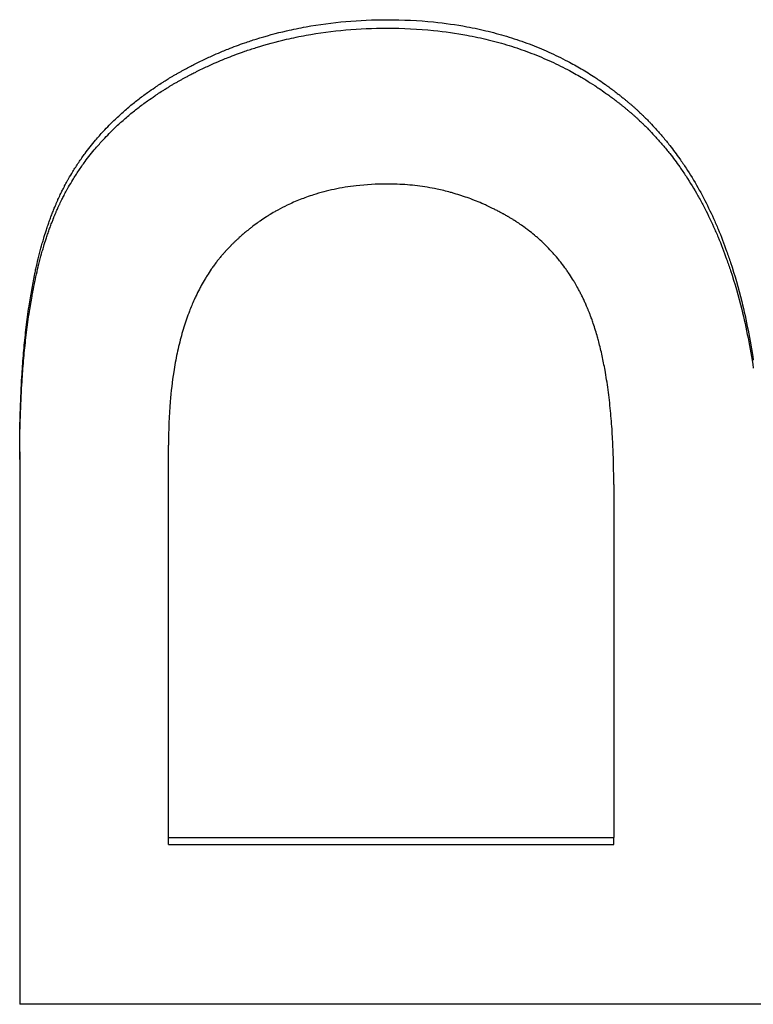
# Model space of a CAD drawing. Extents: x 0 to 118, y -5 to 5.
# Tile 10 of 12: x 1.015 to 1.408, y 1.72 to 2.246. Entities that reach past the tile are written whole.
import ezdxf

# ---------------------------------------------------------------- set-up
doc = ezdxf.new("R2010")
doc.units = 0
doc.header["$MEASUREMENT"] = 0
doc.layers.get('0').update_dxf_attribs({"linetype": 'CONTINUOUS'})

msp = doc.modelspace()

# ---------------------------------------------------------------- linework, layer by layer
for p, q in [((1.09485, 1.80879), (1.09485, 2.01872)), ((1.01527, 2.01521), (1.01527, 1.7196)), ((1.33302, 1.99766), (1.33302, 1.80879)), ((1.09485, 1.80879), (1.33302, 1.80879)), ((1.09485, 1.80513), (1.09485, 1.80879)), ((1.33302, 1.80513), (1.33302, 1.80879)), ((1.09485, 1.80513), (1.33302, 1.80513)), ((1.73527, 1.7196), (1.01527, 1.7196))]:
    msp.add_line(p, q)
for points, knots in [([(1.01527, 2.01521), (1.01527, 2.0232), (1.0154, 2.03092), (1.01564, 2.03837), (1.01583, 2.04416), (1.01609, 2.04978), (1.01642, 2.05525), (1.01654, 2.05719), (1.01667, 2.05912), (1.01681, 2.06103), (1.01708, 2.06484), (1.0174, 2.06857), (1.01775, 2.07222), (1.01792, 2.07404), (1.01811, 2.07585), (1.0183, 2.07763), (1.01871, 2.08143), (1.01917, 2.08514), (1.01966, 2.08876), (1.01993, 2.09068), (1.0202, 2.09257), (1.02049, 2.09444), (1.02092, 2.09724), (1.02138, 2.09999), (1.02186, 2.10267), (1.02235, 2.10536), (1.02286, 2.10798), (1.0234, 2.11055), (1.02358, 2.11141), (1.02376, 2.11226), (1.02395, 2.1131), (1.02435, 2.11493), (1.02476, 2.11673), (1.02519, 2.11849), (1.02542, 2.11944), (1.02566, 2.12038), (1.0259, 2.12132), (1.02637, 2.12318), (1.02687, 2.12501), (1.02738, 2.12681), (1.02763, 2.12771), (1.02789, 2.1286), (1.02815, 2.12948), (1.02855, 2.1308), (1.02895, 2.1321), (1.02936, 2.13338), (1.0295, 2.13381), (1.02964, 2.13423), (1.02978, 2.13466), (1.03006, 2.1355), (1.03034, 2.13634), (1.03063, 2.13717), (1.03077, 2.13758), (1.03092, 2.13799), (1.03106, 2.1384), (1.03135, 2.13922), (1.03165, 2.14003), (1.03195, 2.14084), (1.0321, 2.14124), (1.03225, 2.14164), (1.0324, 2.14204), (1.0327, 2.14283), (1.03301, 2.14361), (1.03332, 2.14439), (1.03348, 2.14478), (1.03364, 2.14517), (1.03379, 2.14555), (1.03405, 2.14617), (1.0343, 2.14678), (1.03456, 2.14738), (1.03466, 2.14761), (1.03476, 2.14784), (1.03485, 2.14807), (1.03505, 2.14852), (1.03525, 2.14898), (1.03545, 2.14943), (1.03555, 2.14965), (1.03565, 2.14988), (1.03576, 2.15011), (1.03596, 2.15056), (1.03617, 2.151), (1.03637, 2.15145), (1.03648, 2.15168), (1.03658, 2.1519), (1.03669, 2.15212), (1.0369, 2.15257), (1.03711, 2.15301), (1.03733, 2.15346), (1.03743, 2.15368), (1.03754, 2.1539), (1.03765, 2.15412), (1.03798, 2.15478), (1.03831, 2.15544), (1.03864, 2.1561), (1.03887, 2.15654), (1.03909, 2.15697), (1.03932, 2.15741), (1.03978, 2.15828), (1.04024, 2.15914), (1.04072, 2.16), (1.04096, 2.16043), (1.0412, 2.16086), (1.04144, 2.16129), (1.04216, 2.16256), (1.04291, 2.16383), (1.04368, 2.16508), (1.04419, 2.16592), (1.04471, 2.16675), (1.04524, 2.16757), (1.04629, 2.16922), (1.04739, 2.17085), (1.04852, 2.17245), (1.04908, 2.17326), (1.04966, 2.17405), (1.05024, 2.17484), (1.05203, 2.17727), (1.0539, 2.17964), (1.05586, 2.18196), (1.05718, 2.18353), (1.05854, 2.18507), (1.05994, 2.18658), (1.06204, 2.18885), (1.06422, 2.19107), (1.06649, 2.19324), (1.06725, 2.19396), (1.06802, 2.19468), (1.06879, 2.19539), (1.07035, 2.19681), (1.07194, 2.1982), (1.07357, 2.19957), (1.07438, 2.20026), (1.07521, 2.20094), (1.07604, 2.20161), (1.07768, 2.20294), (1.07936, 2.20424), (1.08108, 2.20552), (1.08192, 2.20615), (1.08278, 2.20678), (1.08364, 2.2074), (1.08493, 2.20832), (1.08625, 2.20924), (1.08758, 2.21014), (1.08803, 2.21044), (1.08847, 2.21074), (1.08892, 2.21104), (1.08982, 2.21164), (1.09073, 2.21223), (1.09165, 2.21281), (1.09211, 2.2131), (1.09257, 2.21339), (1.09303, 2.21368), (1.09372, 2.21412), (1.09442, 2.21455), (1.09513, 2.21498), (1.09536, 2.21512), (1.0956, 2.21526), (1.09583, 2.2154), (1.09631, 2.21569), (1.09678, 2.21597), (1.09726, 2.21625), (1.0975, 2.21639), (1.09773, 2.21653), (1.09797, 2.21667), (1.09845, 2.21695), (1.09893, 2.21723), (1.09942, 2.21751), (1.09966, 2.21765), (1.0999, 2.21779), (1.10014, 2.21792), (1.10063, 2.2182), (1.10112, 2.21847), (1.10161, 2.21875), (1.10185, 2.21888), (1.1021, 2.21902), (1.10234, 2.21915), (1.10284, 2.21943), (1.10333, 2.2197), (1.10383, 2.21996), (1.10408, 2.2201), (1.10432, 2.22023), (1.10457, 2.22036), (1.10507, 2.22063), (1.10557, 2.2209), (1.10607, 2.22116), (1.10631, 2.22129), (1.10656, 2.22142), (1.10681, 2.22155), (1.10756, 2.22194), (1.10831, 2.22232), (1.10906, 2.22271), (1.10957, 2.22296), (1.11007, 2.22321), (1.11057, 2.22346), (1.11155, 2.22395), (1.11254, 2.22443), (1.11352, 2.2249), (1.11401, 2.22513), (1.11449, 2.22536), (1.11497, 2.22558), (1.11594, 2.22604), (1.11691, 2.22648), (1.11788, 2.22692), (1.11836, 2.22714), (1.11885, 2.22736), (1.11934, 2.22757), (1.1208, 2.22822), (1.12226, 2.22885), (1.12374, 2.22946), (1.12472, 2.22987), (1.12571, 2.23027), (1.12669, 2.23066), (1.12966, 2.23184), (1.13265, 2.23296), (1.13566, 2.234), (1.13767, 2.2347), (1.13969, 2.23537), (1.14173, 2.23601), (1.14709, 2.23769), (1.15253, 2.23917), (1.15805, 2.24045), (1.16148, 2.24124), (1.16494, 2.24195), (1.16843, 2.24259), (1.1754, 2.24385), (1.1825, 2.2448), (1.18972, 2.24544), (1.19694, 2.24607), (1.20428, 2.24639), (1.21174, 2.24639)], [0, 0, 0, 0, 0.13665, 0.13665, 0.13665, 0.2428, 0.2428, 0.2428, 0.280626, 0.280626, 0.280626, 0.356277, 0.356277, 0.356277, 0.394102, 0.394102, 0.394102, 0.474699, 0.474699, 0.474699, 0.51747, 0.51747, 0.51747, 0.581626, 0.581626, 0.581626, 0.645783, 0.645783, 0.645783, 0.667168, 0.667168, 0.667168, 0.713459, 0.713459, 0.713459, 0.738365, 0.738365, 0.738365, 0.788176, 0.788176, 0.788176, 0.813082, 0.813082, 0.813082, 0.85044, 0.85044, 0.85044, 0.862893, 0.862893, 0.862893, 0.887799, 0.887799, 0.887799, 0.900252, 0.900252, 0.900252, 0.925157, 0.925157, 0.925157, 0.93761, 0.93761, 0.93761, 0.962516, 0.962516, 0.962516, 0.974969, 0.974969, 0.974969, 0.994973, 0.994973, 0.994973, 1.002524, 1.002524, 1.002524, 1.017626, 1.017626, 1.017626, 1.025177, 1.025177, 1.025177, 1.040279, 1.040279, 1.040279, 1.04783, 1.04783, 1.04783, 1.062933, 1.062933, 1.062933, 1.070484, 1.070484, 1.070484, 1.093137, 1.093137, 1.093137, 1.108239, 1.108239, 1.108239, 1.138443, 1.138443, 1.138443, 1.153546, 1.153546, 1.153546, 1.198852, 1.198852, 1.198852, 1.229057, 1.229057, 1.229057, 1.289465, 1.289465, 1.289465, 1.31967, 1.31967, 1.31967, 1.412374, 1.412374, 1.412374, 1.474874, 1.474874, 1.474874, 1.568624, 1.568624, 1.568624, 1.599874, 1.599874, 1.599874, 1.662374, 1.662374, 1.662374, 1.693624, 1.693624, 1.693624, 1.755139, 1.755139, 1.755139, 1.785404, 1.785404, 1.785404, 1.830802, 1.830802, 1.830802, 1.845934, 1.845934, 1.845934, 1.876199, 1.876199, 1.876199, 1.891332, 1.891332, 1.891332, 1.914031, 1.914031, 1.914031, 1.921597, 1.921597, 1.921597, 1.936729, 1.936729, 1.936729, 1.944296, 1.944296, 1.944296, 1.959428, 1.959428, 1.959428, 1.966994, 1.966994, 1.966994, 1.982127, 1.982127, 1.982127, 1.989693, 1.989693, 1.989693, 2.004826, 2.004826, 2.004826, 2.012392, 2.012392, 2.012392, 2.027524, 2.027524, 2.027524, 2.035091, 2.035091, 2.035091, 2.057789, 2.057789, 2.057789, 2.072922, 2.072922, 2.072922, 2.102453, 2.102453, 2.102453, 2.116852, 2.116852, 2.116852, 2.145649, 2.145649, 2.145649, 2.160048, 2.160048, 2.160048, 2.203244, 2.203244, 2.203244, 2.232042, 2.232042, 2.232042, 2.318434, 2.318434, 2.318434, 2.376029, 2.376029, 2.376029, 2.52802, 2.52802, 2.52802, 2.622416, 2.622416, 2.622416, 2.811208, 2.811208, 2.811208, 3, 3, 3, 3]), ([(1.21174, 2.24639), (1.22027, 2.24639), (1.22858, 2.24598), (1.23667, 2.24516), (1.24273, 2.24454), (1.24867, 2.2437), (1.25448, 2.24262), (1.25641, 2.24226), (1.25834, 2.24188), (1.26024, 2.24147), (1.26406, 2.24065), (1.26782, 2.23973), (1.27152, 2.2387), (1.27337, 2.23819), (1.27521, 2.23765), (1.27703, 2.23709), (1.28068, 2.23596), (1.28427, 2.23473), (1.2878, 2.2334), (1.28957, 2.23273), (1.29132, 2.23204), (1.29306, 2.23132), (1.29654, 2.22988), (1.29996, 2.22835), (1.30332, 2.2267), (1.30501, 2.22588), (1.30667, 2.22504), (1.30833, 2.22416), (1.31081, 2.22285), (1.31326, 2.22149), (1.31567, 2.22006), (1.31809, 2.21864), (1.32047, 2.21715), (1.32283, 2.21561), (1.32361, 2.2151), (1.32439, 2.21458), (1.32517, 2.21405), (1.32634, 2.21326), (1.32749, 2.21246), (1.32864, 2.21164), (1.32903, 2.21137), (1.32941, 2.21109), (1.32979, 2.21082), (1.33056, 2.21026), (1.33132, 2.2097), (1.33207, 2.20914), (1.33245, 2.20886), (1.33283, 2.20857), (1.3332, 2.20828), (1.33396, 2.20771), (1.3347, 2.20713), (1.33545, 2.20655), (1.33582, 2.20626), (1.33619, 2.20596), (1.33657, 2.20567), (1.33712, 2.20522), (1.33768, 2.20478), (1.33823, 2.20432), (1.33841, 2.20417), (1.3386, 2.20402), (1.33878, 2.20387), (1.33915, 2.20357), (1.33952, 2.20327), (1.33988, 2.20296), (1.34006, 2.20281), (1.34025, 2.20266), (1.34043, 2.2025), (1.34079, 2.20219), (1.34116, 2.20189), (1.34152, 2.20158), (1.3417, 2.20142), (1.34188, 2.20126), (1.34206, 2.20111), (1.34242, 2.2008), (1.34278, 2.20048), (1.34314, 2.20017), (1.34332, 2.20001), (1.3435, 2.19985), (1.34368, 2.19969), (1.34404, 2.19937), (1.34439, 2.19905), (1.34475, 2.19873), (1.34492, 2.19857), (1.3451, 2.19841), (1.34528, 2.19825), (1.34563, 2.19793), (1.34598, 2.1976), (1.34633, 2.19728), (1.34651, 2.19711), (1.34668, 2.19695), (1.34686, 2.19679), (1.34738, 2.1963), (1.3479, 2.1958), (1.34842, 2.1953), (1.34876, 2.19497), (1.3491, 2.19463), (1.34945, 2.19429), (1.35013, 2.19362), (1.35081, 2.19294), (1.35148, 2.19225), (1.35182, 2.19191), (1.35215, 2.19156), (1.35249, 2.19122), (1.35349, 2.19017), (1.35447, 2.18912), (1.35545, 2.18804), (1.3561, 2.18733), (1.35675, 2.18661), (1.35739, 2.18588), (1.35866, 2.18442), (1.35992, 2.18293), (1.36116, 2.18141), (1.36177, 2.18066), (1.36239, 2.17989), (1.36299, 2.17912), (1.36481, 2.1768), (1.36658, 2.17442), (1.3683, 2.17198), (1.36945, 2.17035), (1.37057, 2.1687), (1.37168, 2.16701), (1.37388, 2.16364), (1.376, 2.16016), (1.37803, 2.15656), (1.37904, 2.15476), (1.38003, 2.15294), (1.381, 2.15108), (1.38289, 2.14747), (1.38469, 2.14376), (1.38641, 2.13994), (1.38725, 2.13808), (1.38806, 2.1362), (1.38886, 2.13429), (1.39045, 2.13048), (1.39197, 2.12656), (1.3934, 2.12254), (1.39412, 2.12053), (1.39481, 2.11849), (1.39549, 2.11643), (1.39768, 2.10976), (1.39967, 2.10283), (1.40145, 2.09562), (1.40391, 2.08566), (1.40598, 2.07519), (1.40765, 2.0642)], [0, 0, 0, 0, 0.166667, 0.166667, 0.166667, 0.291667, 0.291667, 0.291667, 0.333333, 0.333333, 0.333333, 0.416667, 0.416667, 0.416667, 0.458333, 0.458333, 0.458333, 0.541667, 0.541667, 0.541667, 0.583333, 0.583333, 0.583333, 0.666667, 0.666667, 0.666667, 0.708333, 0.708333, 0.708333, 0.770833, 0.770833, 0.770833, 0.833333, 0.833333, 0.833333, 0.854167, 0.854167, 0.854167, 0.885417, 0.885417, 0.885417, 0.895833, 0.895833, 0.895833, 0.916667, 0.916667, 0.916667, 0.927083, 0.927083, 0.927083, 0.947917, 0.947917, 0.947917, 0.958333, 0.958333, 0.958333, 0.973958, 0.973958, 0.973958, 0.979167, 0.979167, 0.979167, 0.989583, 0.989583, 0.989583, 0.994792, 0.994792, 0.994792, 1.005208, 1.005208, 1.005208, 1.010417, 1.010417, 1.010417, 1.020833, 1.020833, 1.020833, 1.026042, 1.026042, 1.026042, 1.036458, 1.036458, 1.036458, 1.041667, 1.041667, 1.041667, 1.052083, 1.052083, 1.052083, 1.057292, 1.057292, 1.057292, 1.072917, 1.072917, 1.072917, 1.083333, 1.083333, 1.083333, 1.104167, 1.104167, 1.104167, 1.114583, 1.114583, 1.114583, 1.145833, 1.145833, 1.145833, 1.166667, 1.166667, 1.166667, 1.208333, 1.208333, 1.208333, 1.229167, 1.229167, 1.229167, 1.291667, 1.291667, 1.291667, 1.333333, 1.333333, 1.333333, 1.416667, 1.416667, 1.416667, 1.458333, 1.458333, 1.458333, 1.539351, 1.539351, 1.539351, 1.578702, 1.578702, 1.578702, 1.657405, 1.657405, 1.657405, 1.696756, 1.696756, 1.696756, 1.824071, 1.824071, 1.824071, 2, 2, 2, 2]), ([(1.01527, 2.01114), (1.01527, 2.01911), (1.0154, 2.02681), (1.01564, 2.03424), (1.01583, 2.04002), (1.01609, 2.04563), (1.01642, 2.05109), (1.01654, 2.05303), (1.01667, 2.05495), (1.01681, 2.05685), (1.01708, 2.06066), (1.0174, 2.06438), (1.01775, 2.06802), (1.01792, 2.06985), (1.01811, 2.07165), (1.0183, 2.07343), (1.01871, 2.07722), (1.01917, 2.08092), (1.01966, 2.08453), (1.01993, 2.08645), (1.0202, 2.08834), (1.02049, 2.0902), (1.02092, 2.093), (1.02138, 2.09573), (1.02186, 2.09841), (1.02203, 2.09931), (1.02219, 2.10019), (1.02236, 2.10108), (1.02269, 2.10284), (1.02304, 2.10457), (1.0234, 2.10628), (1.02358, 2.10714), (1.02376, 2.10798), (1.02395, 2.10883), (1.02435, 2.11065), (1.02476, 2.11244), (1.02519, 2.1142), (1.02542, 2.11515), (1.02566, 2.11609), (1.0259, 2.11702), (1.02637, 2.11888), (1.02687, 2.12071), (1.02738, 2.1225), (1.02763, 2.1234), (1.02789, 2.12429), (1.02815, 2.12516), (1.02855, 2.12648), (1.02895, 2.12778), (1.02936, 2.12906), (1.0295, 2.12949), (1.02964, 2.12991), (1.02978, 2.13033), (1.03006, 2.13118), (1.03034, 2.13201), (1.03063, 2.13284), (1.03077, 2.13325), (1.03092, 2.13367), (1.03106, 2.13407), (1.03135, 2.13489), (1.03165, 2.1357), (1.03195, 2.1365), (1.0321, 2.1369), (1.03225, 2.1373), (1.0324, 2.1377), (1.03263, 2.13829), (1.03286, 2.13888), (1.03309, 2.13947), (1.03317, 2.13966), (1.03325, 2.13986), (1.03332, 2.14005), (1.03348, 2.14044), (1.03364, 2.14082), (1.03379, 2.14121), (1.03387, 2.1414), (1.03395, 2.14159), (1.03403, 2.14178), (1.03421, 2.1422), (1.03438, 2.14262), (1.03456, 2.14304), (1.03466, 2.14327), (1.03476, 2.14349), (1.03485, 2.14372), (1.03505, 2.14417), (1.03525, 2.14463), (1.03545, 2.14508), (1.03555, 2.1453), (1.03565, 2.14553), (1.03576, 2.14575), (1.03596, 2.1462), (1.03617, 2.14665), (1.03637, 2.1471), (1.03648, 2.14732), (1.03658, 2.14754), (1.03669, 2.14777), (1.0369, 2.14821), (1.03711, 2.14866), (1.03733, 2.1491), (1.03743, 2.14932), (1.03754, 2.14954), (1.03765, 2.14976), (1.03798, 2.15042), (1.03831, 2.15108), (1.03864, 2.15174), (1.03887, 2.15217), (1.03909, 2.15261), (1.03932, 2.15304), (1.03978, 2.15391), (1.04024, 2.15477), (1.04072, 2.15563), (1.04096, 2.15606), (1.0412, 2.15648), (1.04144, 2.15691), (1.04216, 2.15819), (1.04291, 2.15945), (1.04368, 2.1607), (1.04419, 2.16154), (1.04471, 2.16236), (1.04524, 2.16319), (1.04629, 2.16483), (1.04739, 2.16646), (1.04852, 2.16806), (1.04908, 2.16886), (1.04966, 2.16965), (1.05024, 2.17044), (1.05203, 2.17286), (1.0539, 2.17523), (1.05586, 2.17754), (1.05718, 2.17911), (1.05854, 2.18064), (1.05994, 2.18215), (1.06204, 2.18442), (1.06422, 2.18664), (1.06649, 2.1888), (1.06725, 2.18952), (1.06802, 2.19023), (1.06879, 2.19094), (1.07035, 2.19236), (1.07194, 2.19375), (1.07357, 2.19512), (1.07438, 2.19581), (1.07521, 2.19648), (1.07604, 2.19716), (1.07768, 2.19848), (1.07936, 2.19978), (1.08108, 2.20106), (1.08192, 2.20169), (1.08278, 2.20231), (1.08364, 2.20293), (1.08493, 2.20385), (1.08625, 2.20477), (1.08758, 2.20567), (1.08803, 2.20597), (1.08847, 2.20627), (1.08892, 2.20656), (1.08982, 2.20716), (1.09073, 2.20775), (1.09165, 2.20833), (1.09211, 2.20862), (1.09257, 2.20891), (1.09303, 2.2092), (1.09372, 2.20964), (1.09442, 2.21007), (1.09513, 2.21049), (1.09536, 2.21064), (1.0956, 2.21078), (1.09583, 2.21092), (1.09631, 2.2112), (1.09678, 2.21149), (1.09726, 2.21177), (1.0975, 2.21191), (1.09773, 2.21205), (1.09797, 2.21219), (1.09845, 2.21247), (1.09893, 2.21274), (1.09942, 2.21302), (1.09966, 2.21316), (1.0999, 2.2133), (1.10014, 2.21343), (1.10063, 2.21371), (1.10112, 2.21398), (1.10161, 2.21425), (1.10185, 2.21439), (1.1021, 2.21453), (1.10234, 2.21466), (1.10284, 2.21493), (1.10333, 2.2152), (1.10383, 2.21547), (1.10408, 2.2156), (1.10432, 2.21574), (1.10457, 2.21587), (1.10507, 2.21614), (1.10557, 2.2164), (1.10607, 2.21666), (1.10631, 2.21679), (1.10656, 2.21692), (1.10681, 2.21705), (1.10756, 2.21744), (1.10831, 2.21783), (1.10906, 2.21821), (1.10957, 2.21846), (1.11007, 2.21871), (1.11057, 2.21896), (1.11155, 2.21945), (1.11254, 2.21993), (1.11352, 2.2204), (1.11401, 2.22063), (1.11449, 2.22085), (1.11497, 2.22108), (1.11594, 2.22153), (1.11691, 2.22198), (1.11788, 2.22241), (1.11836, 2.22263), (1.11885, 2.22285), (1.11934, 2.22306), (1.1208, 2.22371), (1.12226, 2.22433), (1.12374, 2.22495), (1.12472, 2.22535), (1.12571, 2.22575), (1.12669, 2.22615), (1.12966, 2.22732), (1.13265, 2.22844), (1.13566, 2.22948), (1.13767, 2.23018), (1.13969, 2.23084), (1.14173, 2.23148), (1.14709, 2.23316), (1.15253, 2.23464), (1.15805, 2.23591), (1.16148, 2.2367), (1.16494, 2.23742), (1.16843, 2.23805), (1.1754, 2.23931), (1.1825, 2.24026), (1.18972, 2.24089), (1.19694, 2.24152), (1.20428, 2.24184), (1.21174, 2.24184)], [0, 0, 0, 0, 0.13665, 0.13665, 0.13665, 0.2428, 0.2428, 0.2428, 0.280626, 0.280626, 0.280626, 0.356277, 0.356277, 0.356277, 0.394102, 0.394102, 0.394102, 0.474699, 0.474699, 0.474699, 0.51747, 0.51747, 0.51747, 0.581626, 0.581626, 0.581626, 0.603012, 0.603012, 0.603012, 0.645783, 0.645783, 0.645783, 0.667168, 0.667168, 0.667168, 0.713459, 0.713459, 0.713459, 0.738365, 0.738365, 0.738365, 0.788176, 0.788176, 0.788176, 0.813082, 0.813082, 0.813082, 0.85044, 0.85044, 0.85044, 0.862893, 0.862893, 0.862893, 0.887799, 0.887799, 0.887799, 0.900252, 0.900252, 0.900252, 0.925157, 0.925157, 0.925157, 0.93761, 0.93761, 0.93761, 0.95629, 0.95629, 0.95629, 0.962516, 0.962516, 0.962516, 0.974969, 0.974969, 0.974969, 0.981195, 0.981195, 0.981195, 0.994973, 0.994973, 0.994973, 1.002524, 1.002524, 1.002524, 1.017626, 1.017626, 1.017626, 1.025177, 1.025177, 1.025177, 1.040279, 1.040279, 1.040279, 1.04783, 1.04783, 1.04783, 1.062933, 1.062933, 1.062933, 1.070484, 1.070484, 1.070484, 1.093137, 1.093137, 1.093137, 1.108239, 1.108239, 1.108239, 1.138443, 1.138443, 1.138443, 1.153546, 1.153546, 1.153546, 1.198852, 1.198852, 1.198852, 1.229057, 1.229057, 1.229057, 1.289465, 1.289465, 1.289465, 1.31967, 1.31967, 1.31967, 1.412374, 1.412374, 1.412374, 1.474874, 1.474874, 1.474874, 1.568624, 1.568624, 1.568624, 1.599874, 1.599874, 1.599874, 1.662374, 1.662374, 1.662374, 1.693624, 1.693624, 1.693624, 1.755139, 1.755139, 1.755139, 1.785404, 1.785404, 1.785404, 1.830802, 1.830802, 1.830802, 1.845934, 1.845934, 1.845934, 1.876199, 1.876199, 1.876199, 1.891332, 1.891332, 1.891332, 1.914031, 1.914031, 1.914031, 1.921597, 1.921597, 1.921597, 1.936729, 1.936729, 1.936729, 1.944296, 1.944296, 1.944296, 1.959428, 1.959428, 1.959428, 1.966994, 1.966994, 1.966994, 1.982127, 1.982127, 1.982127, 1.989693, 1.989693, 1.989693, 2.004826, 2.004826, 2.004826, 2.012392, 2.012392, 2.012392, 2.027524, 2.027524, 2.027524, 2.035091, 2.035091, 2.035091, 2.057789, 2.057789, 2.057789, 2.072922, 2.072922, 2.072922, 2.102453, 2.102453, 2.102453, 2.116852, 2.116852, 2.116852, 2.145649, 2.145649, 2.145649, 2.160048, 2.160048, 2.160048, 2.203244, 2.203244, 2.203244, 2.232042, 2.232042, 2.232042, 2.318434, 2.318434, 2.318434, 2.376029, 2.376029, 2.376029, 2.52802, 2.52802, 2.52802, 2.622416, 2.622416, 2.622416, 2.811208, 2.811208, 2.811208, 3, 3, 3, 3]), ([(1.21174, 2.24184), (1.22027, 2.24184), (1.22858, 2.24143), (1.23667, 2.24061), (1.24273, 2.24), (1.24867, 2.23916), (1.25448, 2.23808), (1.25641, 2.23772), (1.25834, 2.23734), (1.26024, 2.23693), (1.26406, 2.23611), (1.26782, 2.23519), (1.27152, 2.23417), (1.27337, 2.23366), (1.27521, 2.23312), (1.27703, 2.23256), (1.28068, 2.23143), (1.28427, 2.23021), (1.2878, 2.22888), (1.28957, 2.22821), (1.29132, 2.22752), (1.29306, 2.2268), (1.29654, 2.22537), (1.29996, 2.22384), (1.30332, 2.2222), (1.30501, 2.22138), (1.30667, 2.22053), (1.30833, 2.21966), (1.31081, 2.21836), (1.31326, 2.21699), (1.31567, 2.21557), (1.31648, 2.21509), (1.31728, 2.21461), (1.31808, 2.21413), (1.31968, 2.21315), (1.32126, 2.21215), (1.32283, 2.21113), (1.32361, 2.21062), (1.32439, 2.2101), (1.32517, 2.20957), (1.32634, 2.20878), (1.32749, 2.20798), (1.32864, 2.20716), (1.32903, 2.20689), (1.32941, 2.20662), (1.32979, 2.20634), (1.33056, 2.20579), (1.33132, 2.20523), (1.33207, 2.20467), (1.33245, 2.20438), (1.33283, 2.2041), (1.3332, 2.20381), (1.33377, 2.20339), (1.33433, 2.20295), (1.33489, 2.20252), (1.33508, 2.20237), (1.33526, 2.20223), (1.33545, 2.20208), (1.33582, 2.20179), (1.33619, 2.2015), (1.33657, 2.2012), (1.33675, 2.20105), (1.33694, 2.20091), (1.33712, 2.20076), (1.33749, 2.20046), (1.33786, 2.20016), (1.33823, 2.19986), (1.33841, 2.19971), (1.3386, 2.19956), (1.33878, 2.19941), (1.33915, 2.19911), (1.33952, 2.19881), (1.33988, 2.1985), (1.34006, 2.19835), (1.34025, 2.1982), (1.34043, 2.19804), (1.34079, 2.19774), (1.34116, 2.19743), (1.34152, 2.19712), (1.3417, 2.19696), (1.34188, 2.19681), (1.34206, 2.19665), (1.34242, 2.19634), (1.34278, 2.19603), (1.34314, 2.19571), (1.34332, 2.19556), (1.3435, 2.1954), (1.34368, 2.19524), (1.34404, 2.19492), (1.34439, 2.1946), (1.34475, 2.19428), (1.34492, 2.19412), (1.3451, 2.19396), (1.34528, 2.1938), (1.34563, 2.19348), (1.34598, 2.19316), (1.34633, 2.19283), (1.34651, 2.19267), (1.34668, 2.1925), (1.34686, 2.19234), (1.34738, 2.19185), (1.3479, 2.19135), (1.34842, 2.19086), (1.34876, 2.19052), (1.3491, 2.19019), (1.34945, 2.18985), (1.35013, 2.18918), (1.35081, 2.1885), (1.35148, 2.18782), (1.35182, 2.18747), (1.35215, 2.18713), (1.35249, 2.18678), (1.35349, 2.18574), (1.35447, 2.18469), (1.35545, 2.18361), (1.3561, 2.1829), (1.35675, 2.18218), (1.35739, 2.18145), (1.35866, 2.17999), (1.35992, 2.17851), (1.36116, 2.177), (1.36177, 2.17624), (1.36239, 2.17548), (1.36299, 2.17471), (1.36481, 2.1724), (1.36658, 2.17002), (1.3683, 2.16758), (1.36945, 2.16596), (1.37057, 2.16431), (1.37168, 2.16262), (1.37388, 2.15926), (1.376, 2.15579), (1.37803, 2.1522), (1.37904, 2.1504), (1.38003, 2.14858), (1.381, 2.14673), (1.38289, 2.14313), (1.38469, 2.13942), (1.38641, 2.1356), (1.38725, 2.13375), (1.38806, 2.13187), (1.38886, 2.12997), (1.39045, 2.12616), (1.39197, 2.12225), (1.3934, 2.11824), (1.39412, 2.11624), (1.39481, 2.1142), (1.39549, 2.11215), (1.39768, 2.10549), (1.39967, 2.09857), (1.40145, 2.09138), (1.40391, 2.08144), (1.40598, 2.07099), (1.40765, 2.06002)], [0, 0, 0, 0, 0.166667, 0.166667, 0.166667, 0.291667, 0.291667, 0.291667, 0.333333, 0.333333, 0.333333, 0.416667, 0.416667, 0.416667, 0.458333, 0.458333, 0.458333, 0.541667, 0.541667, 0.541667, 0.583333, 0.583333, 0.583333, 0.666667, 0.666667, 0.666667, 0.708333, 0.708333, 0.708333, 0.770833, 0.770833, 0.770833, 0.791667, 0.791667, 0.791667, 0.833333, 0.833333, 0.833333, 0.854167, 0.854167, 0.854167, 0.885417, 0.885417, 0.885417, 0.895833, 0.895833, 0.895833, 0.916667, 0.916667, 0.916667, 0.927083, 0.927083, 0.927083, 0.942708, 0.942708, 0.942708, 0.947917, 0.947917, 0.947917, 0.958333, 0.958333, 0.958333, 0.963542, 0.963542, 0.963542, 0.973958, 0.973958, 0.973958, 0.979167, 0.979167, 0.979167, 0.989583, 0.989583, 0.989583, 0.994792, 0.994792, 0.994792, 1.005208, 1.005208, 1.005208, 1.010417, 1.010417, 1.010417, 1.020833, 1.020833, 1.020833, 1.026042, 1.026042, 1.026042, 1.036458, 1.036458, 1.036458, 1.041667, 1.041667, 1.041667, 1.052083, 1.052083, 1.052083, 1.057292, 1.057292, 1.057292, 1.072917, 1.072917, 1.072917, 1.083333, 1.083333, 1.083333, 1.104167, 1.104167, 1.104167, 1.114583, 1.114583, 1.114583, 1.145833, 1.145833, 1.145833, 1.166667, 1.166667, 1.166667, 1.208333, 1.208333, 1.208333, 1.229167, 1.229167, 1.229167, 1.291667, 1.291667, 1.291667, 1.333333, 1.333333, 1.333333, 1.416667, 1.416667, 1.416667, 1.458333, 1.458333, 1.458333, 1.539351, 1.539351, 1.539351, 1.578702, 1.578702, 1.578702, 1.657405, 1.657405, 1.657405, 1.696756, 1.696756, 1.696756, 1.824071, 1.824071, 1.824071, 2, 2, 2, 2]), ([(1.21174, 2.15846), (1.20607, 2.15846), (1.20056, 2.15815), (1.19523, 2.15753), (1.19123, 2.15707), (1.18732, 2.15643), (1.18351, 2.15562), (1.17969, 2.15481), (1.17598, 2.15383), (1.17235, 2.15267), (1.17114, 2.15229), (1.16995, 2.15188), (1.16876, 2.15146), (1.16638, 2.15061), (1.16405, 2.14968), (1.16176, 2.14868), (1.16062, 2.14818), (1.15948, 2.14765), (1.15836, 2.14711), (1.15667, 2.1463), (1.15501, 2.14545), (1.15337, 2.14455), (1.15282, 2.14425), (1.15228, 2.14395), (1.15174, 2.14364), (1.15066, 2.14302), (1.14958, 2.14238), (1.14852, 2.14173), (1.14799, 2.1414), (1.14746, 2.14106), (1.14694, 2.14073), (1.14589, 2.14005), (1.14485, 2.13935), (1.14382, 2.13864), (1.1433, 2.13828), (1.14279, 2.13792), (1.14228, 2.13755), (1.14126, 2.13682), (1.14025, 2.13606), (1.13925, 2.13529), (1.13875, 2.1349), (1.13826, 2.13451), (1.13776, 2.13412), (1.13702, 2.13352), (1.13629, 2.13292), (1.13556, 2.1323), (1.13531, 2.1321), (1.13507, 2.13189), (1.13483, 2.13168), (1.13411, 2.13106), (1.13339, 2.13042), (1.13267, 2.12978), (1.13232, 2.12945), (1.13196, 2.12913), (1.13161, 2.1288), (1.13125, 2.12847), (1.1309, 2.12814), (1.13055, 2.12781), (1.1302, 2.12747), (1.12985, 2.12714), (1.1295, 2.1268), (1.12915, 2.12646), (1.12881, 2.12612), (1.12846, 2.12577), (1.12835, 2.12566), (1.12823, 2.12554), (1.12812, 2.12543), (1.12789, 2.1252), (1.12766, 2.12496), (1.12743, 2.12473), (1.12732, 2.12461), (1.12721, 2.1245), (1.12709, 2.12438), (1.12687, 2.12414), (1.12664, 2.12391), (1.12642, 2.12367), (1.1263, 2.12355), (1.12619, 2.12343), (1.12608, 2.12331), (1.12586, 2.12307), (1.12564, 2.12283), (1.12542, 2.12259), (1.12531, 2.12247), (1.1252, 2.12235), (1.12509, 2.12222), (1.12487, 2.12198), (1.12465, 2.12174), (1.12443, 2.12149), (1.12433, 2.12137), (1.12422, 2.12124), (1.12411, 2.12112), (1.12379, 2.12075), (1.12347, 2.12037), (1.12315, 2.11999), (1.12294, 2.11974), (1.12272, 2.11949), (1.12252, 2.11923), (1.1221, 2.11872), (1.12168, 2.11821), (1.12127, 2.11769), (1.12107, 2.11743), (1.12086, 2.11716), (1.12066, 2.1169), (1.12005, 2.11611), (1.11946, 2.11531), (1.11887, 2.11449), (1.11848, 2.11395), (1.11809, 2.1134), (1.11771, 2.11284), (1.11695, 2.11173), (1.11621, 2.1106), (1.11548, 2.10944), (1.11512, 2.10887), (1.11476, 2.10828), (1.11441, 2.10769), (1.11371, 2.10652), (1.11302, 2.10531), (1.11235, 2.10409), (1.11202, 2.10348), (1.11169, 2.10286), (1.11137, 2.10224), (1.11072, 2.10099), (1.11009, 2.09972), (1.10948, 2.09843), (1.10918, 2.09778), (1.10888, 2.09713), (1.10858, 2.09647), (1.1077, 2.0945), (1.10685, 2.09247), (1.10605, 2.0904), (1.10552, 2.08901), (1.105, 2.08761), (1.10451, 2.08618), (1.10352, 2.08332), (1.1026, 2.08037), (1.10176, 2.07732), (1.10135, 2.0758), (1.10095, 2.07426), (1.10056, 2.07269), (1.0998, 2.06955), (1.09912, 2.06633), (1.09851, 2.06301), (1.0982, 2.06135), (1.09792, 2.05966), (1.09765, 2.05796), (1.09685, 2.05284), (1.09622, 2.04751), (1.09576, 2.04198), (1.09515, 2.0346), (1.09485, 2.02685), (1.09485, 2.01872)], [0, 0, 0, 0, 0.166667, 0.166667, 0.166667, 0.291667, 0.291667, 0.291667, 0.416667, 0.416667, 0.416667, 0.458333, 0.458333, 0.458333, 0.541667, 0.541667, 0.541667, 0.583333, 0.583333, 0.583333, 0.645833, 0.645833, 0.645833, 0.666667, 0.666667, 0.666667, 0.708333, 0.708333, 0.708333, 0.729167, 0.729167, 0.729167, 0.770833, 0.770833, 0.770833, 0.791667, 0.791667, 0.791667, 0.833333, 0.833333, 0.833333, 0.854167, 0.854167, 0.854167, 0.885417, 0.885417, 0.885417, 0.895833, 0.895833, 0.895833, 0.927083, 0.927083, 0.927083, 0.942708, 0.942708, 0.942708, 0.958333, 0.958333, 0.958333, 0.973958, 0.973958, 0.973958, 0.989583, 0.989583, 0.989583, 0.994792, 0.994792, 0.994792, 1.005208, 1.005208, 1.005208, 1.010417, 1.010417, 1.010417, 1.020833, 1.020833, 1.020833, 1.026042, 1.026042, 1.026042, 1.036458, 1.036458, 1.036458, 1.041667, 1.041667, 1.041667, 1.052083, 1.052083, 1.052083, 1.057292, 1.057292, 1.057292, 1.072917, 1.072917, 1.072917, 1.083333, 1.083333, 1.083333, 1.104167, 1.104167, 1.104167, 1.114583, 1.114583, 1.114583, 1.145833, 1.145833, 1.145833, 1.166667, 1.166667, 1.166667, 1.208333, 1.208333, 1.208333, 1.229167, 1.229167, 1.229167, 1.270833, 1.270833, 1.270833, 1.291667, 1.291667, 1.291667, 1.333333, 1.333333, 1.333333, 1.354167, 1.354167, 1.354167, 1.416667, 1.416667, 1.416667, 1.458333, 1.458333, 1.458333, 1.541667, 1.541667, 1.541667, 1.583333, 1.583333, 1.583333, 1.666667, 1.666667, 1.666667, 1.708333, 1.708333, 1.708333, 1.833333, 1.833333, 1.833333, 2, 2, 2, 2]), ([(1.33302, 1.99766), (1.33302, 2.00166), (1.33297, 2.00557), (1.33288, 2.0094), (1.33279, 2.01322), (1.33266, 2.01695), (1.33248, 2.02059), (1.33238, 2.02241), (1.33228, 2.02421), (1.33217, 2.02598), (1.33193, 2.0298), (1.33163, 2.03351), (1.33128, 2.03712), (1.3311, 2.03905), (1.3309, 2.04095), (1.33068, 2.04282), (1.33025, 2.04656), (1.32976, 2.05019), (1.32921, 2.0537), (1.32893, 2.05545), (1.32864, 2.05717), (1.32834, 2.05887), (1.32787, 2.06148), (1.32736, 2.06403), (1.32682, 2.0665), (1.32625, 2.06911), (1.32564, 2.07164), (1.32499, 2.07409), (1.32477, 2.07491), (1.32455, 2.07572), (1.32433, 2.07652), (1.32399, 2.07772), (1.32364, 2.0789), (1.32329, 2.08007), (1.32317, 2.08045), (1.32305, 2.08084), (1.32292, 2.08122), (1.32256, 2.08237), (1.32219, 2.0835), (1.3218, 2.08461), (1.32155, 2.08536), (1.32129, 2.08609), (1.32102, 2.08681), (1.32089, 2.08718), (1.32076, 2.08754), (1.32062, 2.08789), (1.32042, 2.08843), (1.32022, 2.08896), (1.32001, 2.08949), (1.3198, 2.09002), (1.31959, 2.09054), (1.31938, 2.09106), (1.31931, 2.09123), (1.31924, 2.0914), (1.31917, 2.09157), (1.31896, 2.09209), (1.31874, 2.0926), (1.31852, 2.09312), (1.31837, 2.09346), (1.31822, 2.0938), (1.31807, 2.09413), (1.31778, 2.09481), (1.31747, 2.09548), (1.31716, 2.09615), (1.31701, 2.09648), (1.31685, 2.09681), (1.31669, 2.09714), (1.31638, 2.0978), (1.31606, 2.09845), (1.31573, 2.0991), (1.31557, 2.09943), (1.31541, 2.09975), (1.31524, 2.10007), (1.31491, 2.10072), (1.31458, 2.10136), (1.31423, 2.10199), (1.31406, 2.10231), (1.31389, 2.10263), (1.31372, 2.10294), (1.3132, 2.10388), (1.31266, 2.10481), (1.31212, 2.10573), (1.31176, 2.10635), (1.31139, 2.10695), (1.31102, 2.10756), (1.31027, 2.10876), (1.3095, 2.10995), (1.30871, 2.11111), (1.30831, 2.11169), (1.30791, 2.11227), (1.30751, 2.11284), (1.3067, 2.11398), (1.30586, 2.1151), (1.30501, 2.1162), (1.30458, 2.11675), (1.30415, 2.1173), (1.30371, 2.11784), (1.30284, 2.11892), (1.30194, 2.11998), (1.30102, 2.12102), (1.30056, 2.12153), (1.3001, 2.12205), (1.29962, 2.12256), (1.29868, 2.12357), (1.29772, 2.12457), (1.29674, 2.12555), (1.29625, 2.12604), (1.29575, 2.12652), (1.29525, 2.127), (1.29424, 2.12795), (1.29322, 2.12888), (1.29217, 2.1298), (1.29165, 2.13025), (1.29112, 2.13071), (1.29058, 2.13115), (1.28952, 2.13205), (1.28843, 2.13292), (1.28731, 2.13377), (1.28676, 2.13419), (1.2862, 2.13461), (1.28563, 2.13503), (1.28478, 2.13565), (1.28392, 2.13626), (1.28304, 2.13686), (1.28275, 2.13706), (1.28246, 2.13726), (1.28217, 2.13746), (1.28172, 2.13775), (1.28128, 2.13805), (1.28083, 2.13834), (1.28068, 2.13843), (1.28054, 2.13853), (1.28039, 2.13863), (1.28009, 2.13882), (1.27979, 2.13901), (1.27948, 2.1392), (1.27903, 2.13948), (1.27857, 2.13976), (1.27812, 2.14004), (1.27766, 2.14032), (1.27719, 2.1406), (1.27673, 2.14087), (1.27657, 2.14096), (1.27642, 2.14105), (1.27626, 2.14114), (1.27595, 2.14132), (1.27564, 2.1415), (1.27533, 2.14168), (1.27517, 2.14177), (1.27501, 2.14186), (1.27486, 2.14194), (1.27455, 2.14212), (1.27423, 2.14229), (1.27392, 2.14247), (1.27376, 2.14255), (1.27361, 2.14264), (1.27345, 2.14273), (1.27298, 2.14298), (1.27251, 2.14324), (1.27203, 2.14349), (1.27172, 2.14366), (1.2714, 2.14382), (1.27109, 2.14399), (1.27046, 2.14432), (1.26982, 2.14464), (1.26919, 2.14496), (1.26887, 2.14512), (1.26856, 2.14528), (1.26824, 2.14544), (1.26728, 2.1459), (1.26633, 2.14636), (1.26537, 2.14681), (1.26472, 2.1471), (1.26408, 2.14739), (1.26344, 2.14768), (1.26215, 2.14825), (1.26086, 2.14879), (1.25956, 2.14932), (1.25891, 2.14958), (1.25826, 2.14983), (1.25761, 2.15009), (1.2563, 2.15059), (1.25499, 2.15107), (1.25367, 2.15152), (1.25301, 2.15175), (1.25235, 2.15197), (1.25169, 2.15219), (1.25037, 2.15262), (1.24904, 2.15303), (1.2477, 2.15342), (1.24704, 2.15362), (1.24637, 2.15381), (1.2457, 2.15399), (1.24332, 2.15464), (1.24092, 2.15522), (1.2385, 2.15573), (1.23677, 2.15609), (1.23502, 2.15642), (1.23327, 2.15671), (1.22976, 2.15729), (1.22621, 2.15773), (1.22262, 2.15802), (1.21903, 2.15831), (1.2154, 2.15846), (1.21174, 2.15846)], [0, 0, 0, 0, 0.100478, 0.100478, 0.100478, 0.200955, 0.200955, 0.200955, 0.251194, 0.251194, 0.251194, 0.359146, 0.359146, 0.359146, 0.416859, 0.416859, 0.416859, 0.532284, 0.532284, 0.532284, 0.589997, 0.589997, 0.589997, 0.67896, 0.67896, 0.67896, 0.77271, 0.77271, 0.77271, 0.80396, 0.80396, 0.80396, 0.850835, 0.850835, 0.850835, 0.86646, 0.86646, 0.86646, 0.913335, 0.913335, 0.913335, 0.944585, 0.944585, 0.944585, 0.96021, 0.96021, 0.96021, 0.983647, 0.983647, 0.983647, 1.007085, 1.007085, 1.007085, 1.014897, 1.014897, 1.014897, 1.038335, 1.038335, 1.038335, 1.05396, 1.05396, 1.05396, 1.08521, 1.08521, 1.08521, 1.100835, 1.100835, 1.100835, 1.132085, 1.132085, 1.132085, 1.14771, 1.14771, 1.14771, 1.17896, 1.17896, 1.17896, 1.194585, 1.194585, 1.194585, 1.24146, 1.24146, 1.24146, 1.27271, 1.27271, 1.27271, 1.33521, 1.33521, 1.33521, 1.36646, 1.36646, 1.36646, 1.42896, 1.42896, 1.42896, 1.46021, 1.46021, 1.46021, 1.52271, 1.52271, 1.52271, 1.55396, 1.55396, 1.55396, 1.61646, 1.61646, 1.61646, 1.64771, 1.64771, 1.64771, 1.71021, 1.71021, 1.71021, 1.74146, 1.74146, 1.74146, 1.80396, 1.80396, 1.80396, 1.83521, 1.83521, 1.83521, 1.882085, 1.882085, 1.882085, 1.89771, 1.89771, 1.89771, 1.921147, 1.921147, 1.921147, 1.92896, 1.92896, 1.92896, 1.944585, 1.944585, 1.944585, 1.968022, 1.968022, 1.968022, 1.99146, 1.99146, 1.99146, 1.999272, 1.999272, 1.999272, 2.014897, 2.014897, 2.014897, 2.02271, 2.02271, 2.02271, 2.038335, 2.038335, 2.038335, 2.046147, 2.046147, 2.046147, 2.069585, 2.069585, 2.069585, 2.08521, 2.08521, 2.08521, 2.11646, 2.11646, 2.11646, 2.132085, 2.132085, 2.132085, 2.17896, 2.17896, 2.17896, 2.21021, 2.21021, 2.21021, 2.27271, 2.27271, 2.27271, 2.30396, 2.30396, 2.30396, 2.36646, 2.36646, 2.36646, 2.39771, 2.39771, 2.39771, 2.46021, 2.46021, 2.46021, 2.49146, 2.49146, 2.49146, 2.602258, 2.602258, 2.602258, 2.681807, 2.681807, 2.681807, 2.840903, 2.840903, 2.840903, 3, 3, 3, 3])]:
    msp.add_open_spline(points, degree=3, knots=knots)

doc.saveas('drawing.dxf')
